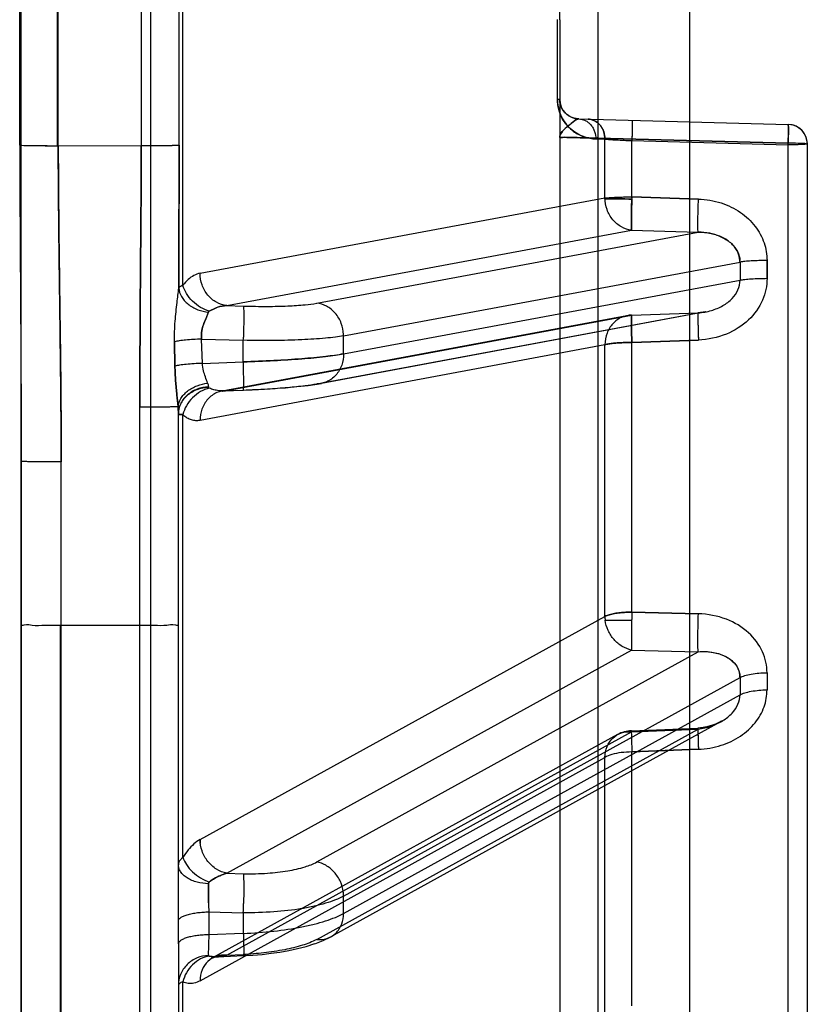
# Model space of a CAD drawing. Header units: millimetres. Extents: x 178516 to 426772, y -178579 to -115871.
# Tile 131 of 256: x 315904 to 315924, y -132259 to -132234. Entities that reach past the tile are written whole.
import ezdxf

# ---------------------------------------------------------------- set-up
doc = ezdxf.new("R2010")
doc.units = ezdxf.units.MM
doc.header["$MEASUREMENT"] = 0
doc.layers.get('0').update_dxf_attribs({"color": 252, "lineweight": 5})
doc.layers.add('AHU03-3-68634OBJ', color=7, linetype='Continuous')
doc.layers.add('EC-MTR_250-0_7OBJ', color=7, linetype='Continuous')
doc.layers.add('IS_centrale', color=7, linetype='Continuous', lineweight=13)

# ---------------------------------------------------------------- blocks, each defined once
blk = doc.blocks.new('VVS030s_FLX1_250_0.38kW_2.00x2v2_t')
at = {"layer": 'AHU03-3-68634OBJ', "color": 7, "linetype": 'Continuous'}
blk.add_line((225.973, 888.894), (225.973, 620.894), dxfattribs=at)
at = {"layer": 'EC-MTR_250-0_7OBJ', "color": 7, "linetype": 'Continuous'}
for p, q in [((222.673, 822.028), (222.673, 695.508)), ((222.956, 810.758), (222.956, 763.738)), ((221.973, 777.407), (221.973, 810.226)), ((206.46, 809.364), (206.46, 757.026)), ((205.973, 808.864), (205.973, 757.047)), ((212.273, 753.882), (212.273, 806.217)), ((208.973, 704.044), (208.973, 805.744)), ((225.973, 765.124), (225.973, 804.884)), ((211.3, 707.453), (211.3, 802.336)), ((224.956, 801.766), (224.956, 769.295)), ((224.973, 801.766), (224.973, 769.295)), ((221.858, 788.99), (221.858, 778.371)), ((211.124, 779.173), (211.124, 772.658)), ((210.437, 778.985), (210.437, 772.52)), ((221.424, 778.345), (211.124, 772.658)), ((220.744, 777.693), (210.444, 772.009)), ((210.802, 772.078), (221.103, 777.762)), ((220.983, 777.733), (220.316, 777.705)), ((220.744, 777.693), (220.323, 777.675)), ((221.022, 777.737), (220.983, 777.733)), ((221.104, 777.762), (221.093, 777.757)), ((208.185, 771.758), (218.094, 777.223)), ((218.453, 777.292), (208.751, 771.941)), ((218.292, 777.32), (218.093, 777.223)), ((218.292, 777.319), (218.093, 777.223)), ((218.502, 777.401), (218.292, 777.319)), ((220.323, 777.138), (221.201, 777.175)), ((221.201, 776.592), (221.201, 777.175)), ((221.973, 777.407), (221.973, 776.824)), ((220.323, 776.612), (220.323, 777.138)), ((221.973, 776.824), (221.973, 763.891)), ((217.773, 776.631), (207.686, 771.068)), ((217.773, 776.631), (217.773, 776.189)), ((221.201, 776.592), (220.323, 776.612)), ((217.773, 776.189), (207.686, 770.626)), ((220.744, 775.609), (210.444, 769.926)), ((220.744, 775.609), (220.323, 775.619)), ((218.453, 775.32), (208.751, 769.969)), ((221.858, 775.206), (221.858, 763.933)), ((221.424, 774.75), (211.124, 769.069)), ((208.744, 772.453), (210.437, 772.52)), ((210.437, 772.52), (208.744, 772.453)), ((210.444, 772.009), (208.751, 771.941)), ((210.448, 771.979), (208.755, 771.911)), ((210.444, 769.926), (208.751, 769.969)), ((211.117, 769.165), (210.443, 769.165)), ((224.956, 769.295), (222.956, 769.295)), ((224.956, 769.295), (224.956, 765.138)), ((210.437, 768.959), (208.744, 769.002)), ((208.744, 769.002), (210.437, 768.959)), ((210.437, 768.959), (210.437, 762.097)), ((211.124, 769.069), (211.124, 762.153)), ((221.424, 764.075), (211.124, 762.153)), ((208.563, 761.319), (218.334, 763.139)), ((218.453, 763.15), (208.751, 761.343)), ((220.744, 763.324), (210.444, 761.405)), ((210.562, 761.416), (220.863, 763.335)), ((218.499, 763.166), (218.333, 763.139)), ((220.815, 763.329), (220.321, 763.311)), ((220.744, 763.324), (220.323, 763.308)), ((220.827, 763.33), (220.814, 763.329)), ((222.062, 762.699), (222.073, 762.079)), ((222.073, 762.079), (222.062, 762.699)), ((217.773, 762.389), (207.686, 760.511)), ((217.773, 762.389), (217.773, 761.93)), ((221.363, 762.629), (220.323, 762.59)), ((220.323, 762.59), (220.323, 762.043)), ((221.363, 762.629), (221.385, 762.01)), ((217.773, 761.93), (207.686, 760.051)), ((210.437, 762.097), (208.744, 762.035)), ((208.744, 762.035), (210.437, 762.097)), ((221.385, 762.01), (220.323, 762.043)), ((210.444, 761.405), (208.751, 761.343)), ((210.445, 761.403), (208.752, 761.34)), ((208.554, 761.317), (208.621, 761.328)), ((208.687, 761.336), (208.752, 761.34)), ((220.744, 761.157), (210.444, 759.238)), ((220.744, 761.157), (220.323, 761.17)), ((218.453, 761.099), (208.751, 759.292)), ((221.858, 760.641), (221.858, 749.148)), ((206.999, 760.465), (206.999, 760.012)), ((207.686, 760.051), (207.686, 760.511)), ((221.424, 760.336), (211.124, 758.42)), ((210.444, 759.238), (208.751, 759.292)), ((208.744, 758.446), (210.437, 758.393)), ((210.437, 758.393), (208.744, 758.446)), ((210.437, 758.393), (210.437, 756.961)), ((211.124, 758.42), (211.124, 756.922)), ((210.437, 756.961), (206.46, 757.066)), ((211.3, 756.901), (206.46, 757.026)), ((206.46, 757.026), (211.3, 756.901)), ((211.357, 756.916), (211.124, 756.922)), ((221.954, 757.072), (221.954, 752.717)), ((225.031, 757.089), (222.918, 757.088)), ((222.918, 752.701), (222.918, 757.088)), ((225.031, 757.089), (225.031, 752.7)), ((225.049, 757.089), (225.049, 752.7)), ((226.011, 757.075), (226.011, 752.714)), ((211.787, 756.407), (206.46, 756.547)), ((211.827, 756.405), (211.847, 756.402)), ((211.847, 756.402), (211.866, 756.399)), ((211.865, 756.399), (211.884, 756.396)), ((211.883, 756.396), (211.901, 756.391)), ((211.979, 756.363), (212.041, 756.33)), ((211.995, 756.356), (212.01, 756.348)), ((212.01, 756.348), (212.025, 756.34)), ((212.025, 756.34), (212.039, 756.331)), ((212.039, 756.331), (212.053, 756.322)), ((212.041, 756.33), (212.098, 756.287)), ((212.053, 756.322), (212.067, 756.312)), ((212.067, 756.312), (212.081, 756.302)), ((212.081, 756.302), (212.094, 756.291)), ((212.098, 756.288), (212.15, 756.237)), ((212.331, 755.912), (212.331, 753.877)), ((212.273, 753.882), (212.273, 752.908))]:
    blk.add_line(p, q, dxfattribs=at)
for points in [[(220.316, 777.705), (220.08, 777.691), (219.847, 777.672), (219.618, 777.646), (219.392, 777.613), (219.167, 777.574), (218.944, 777.527), (218.72, 777.469), (218.501, 777.4)], [(220.08, 777.691), (219.847, 777.672), (219.619, 777.646), (219.392, 777.613), (219.167, 777.574), (218.944, 777.527), (218.72, 777.469)], [(221.077, 777.75), (221.054, 777.743), (221.022, 777.737), (220.983, 777.733)], [(221.104, 777.762), (221.093, 777.757), (221.077, 777.75)], [(208.155, 771.737), (208.226, 771.776), (208.303, 771.811), (208.385, 771.841), (208.472, 771.868), (208.562, 771.888), (208.657, 771.903), (208.755, 771.911)], [(208.155, 771.737), (208.257, 771.79), (208.369, 771.836), (208.49, 771.872), (208.62, 771.898), (208.755, 771.911)], [(220.321, 763.311), (220.097, 763.301), (219.877, 763.29), (219.664, 763.278), (219.455, 763.264), (219.252, 763.249), (219.053, 763.231), (218.861, 763.212), (218.676, 763.191), (218.499, 763.166), (218.333, 763.139)], [(219.252, 763.249), (219.054, 763.231), (218.861, 763.212), (218.677, 763.191)], [(220.863, 763.335), (220.851, 763.333), (220.839, 763.331), (220.827, 763.33)], [(208.621, 761.328), (208.687, 761.336), (208.752, 761.34)], [(205.973, 757.047), (205.978, 756.977), (205.993, 756.908), (206.017, 756.842), (206.05, 756.781), (206.091, 756.724), (206.14, 756.674), (206.196, 756.631), (206.257, 756.596), (206.321, 756.57), (206.39, 756.554), (206.46, 756.547)], [(211.787, 756.407), (211.808, 756.406), (211.828, 756.405)], [(211.787, 756.407), (211.851, 756.401), (211.915, 756.387), (211.979, 756.363)], [(211.901, 756.392), (211.918, 756.387), (211.934, 756.382)], [(211.934, 756.382), (211.95, 756.376), (211.965, 756.37), (211.981, 756.363), (211.996, 756.356)], [(212.094, 756.291), (212.107, 756.28), (212.119, 756.269), (212.131, 756.257), (212.143, 756.245)], [(212.119, 756.269), (212.131, 756.257), (212.143, 756.245), (212.154, 756.232), (212.165, 756.218), (212.176, 756.204), (212.187, 756.189), (212.197, 756.173), (212.208, 756.156), (212.217, 756.137)], [(212.15, 756.237), (212.193, 756.179), (212.228, 756.115), (212.254, 756.047), (212.269, 755.977), (212.273, 755.907)], [(212.208, 756.155), (212.218, 756.137), (212.227, 756.118), (212.236, 756.098)], [(212.236, 756.098), (212.244, 756.076), (212.252, 756.053), (212.259, 756.028), (212.265, 756), (212.27, 755.97), (212.273, 755.939), (212.273, 755.907)]]:
    blk.add_lwpolyline(points, dxfattribs=at)
for centre, radius, start, end in [((238.308, 775.973), 17.997, 177.9661, 178.7053), ((237.924, 775.984), 17.613, 177.9581, 178.7134), ((203.278, 775.957), 17.934, 1.285, 2.0278), ((203.769, 775.971), 17.444, 1.2746, 2.0382), ((218.628, 776.19), 0.856, 180.0518, 187.3135), ((218.621, 776.189), 0.848, 180.019, 187.3462), ((220.574, 774.74), 0.85, 0.6356, 7.3379), ((210.416, 772.778), 0.8, 272.3008, 298.8883), ((114.789, 770.723), 92.21, 359.86466, 0.13534), ((112.751, 770.847), 94.935, 359.86662, 0.13338), ((208.21, 770.623), 0.524, 179.7184, 191.4115), ((187.517, 769.753), 22.934, 358.0169, 358.5317), ((210.266, 769.056), 0.858, 0.8789, 7.3087), ((210.273, 769.056), 0.851, 0.8534, 7.3344), ((220.85, 762.364), 0.966, 92.0756, 96.2607), ((218.671, 761.93), 0.898, 180.0012, 182.3318), ((241.267, 761.322), 20.957, 178.03, 178.2444), ((241.218, 761.324), 20.908, 178.0297, 178.2446), ((210.416, 762.202), 0.8, 272.0942, 280.5531), ((107.271, 760.239), 99.728, 359.86986, 0.13014), ((105.012, 760.281), 102.674, 359.87174, 0.12826), ((208.286, 760.048), 0.6, 179.7362, 183.2198), ((226.739, 764.418), 17.373, 200.1445, 200.3108), ((226.718, 764.408), 17.349, 200.1371, 200.3181), ((206.473, 757.047), 0.5, 180, 268.5), ((211.773, 755.907), 0.5, 0, 88.5)]:
    blk.add_arc(centre, radius, start, end, dxfattribs=at)
for points, knots in [([(221.212, 777.699), (221.309, 777.704), (221.458, 777.737), (221.635, 777.831), (221.756, 777.929), (221.854, 778.048), (221.945, 778.219), (221.973, 778.363), (221.973, 778.455)], [0, 0, 0, 0, 0.246365, 0.377095, 0.508947, 0.639318, 0.766005, 1, 1, 1, 1]), ([(221.424, 778.345), (221.473, 778.372), (221.571, 778.412), (221.725, 778.422), (221.817, 778.392), (221.858, 778.371)], [0, 0, 0, 0, 0.37139, 0.692251, 1, 1, 1, 1]), ([(221.858, 778.371), (221.876, 778.377), (221.906, 778.39), (221.948, 778.413), (221.973, 778.438), (221.973, 778.455)], [0, 0, 0, 0, 0.379742, 0.66462, 1, 1, 1, 1]), ([(220.744, 777.693), (220.831, 777.683), (221.009, 777.699), (221.24, 777.838), (221.39, 778.068), (221.423, 778.251), (221.424, 778.345)], [0, 0, 0, 0, 0.246471, 0.487526, 0.736029, 1, 1, 1, 1]), ([(221.188, 777.715), (221.265, 777.727), (221.421, 777.78), (221.624, 777.928), (221.778, 778.132), (221.84, 778.291), (221.858, 778.371)], [0, 0, 0, 0, 0.234404, 0.490006, 0.751361, 1, 1, 1, 1]), ([(218.453, 777.292), (218.57, 777.353), (218.837, 777.459), (219.293, 777.566), (219.796, 777.64), (220.149, 777.668), (220.323, 777.675)], [0, 0, 0, 0, 0.20608, 0.446798, 0.729074, 1, 1, 1, 1]), ([(220.323, 777.138), (220.321, 777.174), (220.319, 777.246), (220.316, 777.351), (220.314, 777.448), (220.312, 777.523), (220.312, 777.576), (220.312, 777.61), (220.312, 777.638), (220.312, 777.662), (220.313, 777.68), (220.314, 777.693), (220.315, 777.7), (220.315, 777.704), (220.316, 777.705), (220.316, 777.705)], [0, 0, 0, 0, 0.191983, 0.379502, 0.554607, 0.708899, 0.775665, 0.834543, 0.884977, 0.926413, 0.958427, 0.981117, 0.994744, 0.998304, 1, 1, 1, 1]), ([(220.316, 777.705), (220.317, 777.705), (220.318, 777.701), (220.32, 777.696), (220.321, 777.686), (220.322, 777.679), (220.323, 777.675)], [0, 0, 0, 0, 0.078887, 0.275039, 0.585013, 1, 1, 1, 1]), ([(220.744, 777.693), (220.764, 777.698), (220.842, 777.719), (220.923, 777.731), (220.983, 777.733)], [0, 0, 0, 0, 0.25574, 1, 1, 1, 1]), ([(220.983, 777.733), (220.963, 777.732), (220.883, 777.726), (220.803, 777.71), (220.744, 777.693)], [0, 0, 0, 0, 0.24413, 1, 1, 1, 1]), ([(221.189, 777.715), (221.172, 777.719), (221.105, 777.732), (221.035, 777.735), (220.983, 777.733)], [0, 0, 0, 0, 0.242696, 1, 1, 1, 1]), ([(220.983, 777.733), (221.001, 777.734), (221.07, 777.735), (221.139, 777.727), (221.189, 777.715)], [0, 0, 0, 0, 0.257914, 1, 1, 1, 1]), ([(221.188, 777.715), (221.193, 777.714), (221.2, 777.712), (221.209, 777.707), (221.212, 777.702), (221.212, 777.699)], [0, 0, 0, 0, 0.461958, 0.776247, 1, 1, 1, 1]), ([(221.201, 777.175), (221.205, 777.283), (221.21, 777.43), (221.213, 777.605), (221.213, 777.672), (221.212, 777.699)], [0, 0, 0, 0, 0.615147, 0.842499, 1, 1, 1, 1]), ([(218.453, 777.292), (218.369, 777.301), (218.189, 777.287), (217.953, 777.145), (217.803, 776.907), (217.773, 776.722), (217.773, 776.631)], [0, 0, 0, 0, 0.237228, 0.487166, 0.745361, 1, 1, 1, 1]), ([(221.201, 777.175), (221.249, 777.176), (221.345, 777.179), (221.487, 777.192), (221.622, 777.213), (221.743, 777.242), (221.842, 777.277), (221.907, 777.312), (221.943, 777.343), (221.965, 777.369), (221.973, 777.393), (221.973, 777.407)], [0, 0, 0, 0, 0.168786, 0.340411, 0.506001, 0.655749, 0.781104, 0.878429, 0.916498, 0.948524, 1, 1, 1, 1]), ([(220.323, 777.138), (220.063, 777.129), (219.564, 777.093), (218.962, 777.004), (218.525, 776.907), (218.24, 776.827), (217.991, 776.738), (217.84, 776.668), (217.773, 776.631)], [0, 0, 0, 0, 0.298011, 0.572467, 0.696794, 0.810404, 0.911869, 1, 1, 1, 1]), ([(221.973, 776.824), (221.973, 776.809), (221.965, 776.786), (221.943, 776.759), (221.907, 776.729), (221.842, 776.694), (221.743, 776.659), (221.622, 776.63), (221.487, 776.609), (221.345, 776.596), (221.249, 776.592), (221.201, 776.592)], [0, 0, 0, 0, 0.051476, 0.083502, 0.121571, 0.218896, 0.344251, 0.493999, 0.659589, 0.831214, 1, 1, 1, 1]), ([(217.773, 776.189), (217.84, 776.226), (217.99, 776.294), (218.24, 776.379), (218.525, 776.452), (218.962, 776.536), (219.565, 776.602), (220.063, 776.615), (220.323, 776.612)], [0, 0, 0, 0, 0.088264, 0.189603, 0.302984, 0.427085, 0.701373, 1, 1, 1, 1]), ([(220.323, 775.619), (220.321, 775.633), (220.319, 775.668), (220.314, 775.762), (220.311, 775.918), (220.312, 776.136), (220.314, 776.296), (220.316, 776.38)], [0, 0, 0, 0, 0.057163, 0.137871, 0.368972, 0.671571, 1, 1, 1, 1]), ([(221.208, 776.359), (221.209, 776.317), (221.212, 776.155), (221.213, 775.994), (221.212, 775.876)], [0, 0, 0, 0, 0.266488, 1, 1, 1, 1]), ([(221.212, 775.876), (221.212, 775.913), (221.213, 776.074), (221.211, 776.235), (221.208, 776.359)], [0, 0, 0, 0, 0.227582, 1, 1, 1, 1]), ([(217.78, 776.081), (217.791, 775.991), (217.83, 775.856), (217.92, 775.692), (218.007, 775.578), (218.11, 775.481), (218.252, 775.382), (218.373, 775.336), (218.453, 775.32)], [0, 0, 0, 0, 0.251097, 0.384183, 0.517859, 0.64879, 0.774252, 1, 1, 1, 1]), ([(221.189, 775.833), (221.155, 775.806), (221.02, 775.709), (220.864, 775.64), (220.744, 775.609)], [0, 0, 0, 0, 0.255189, 1, 1, 1, 1]), ([(220.744, 775.609), (220.784, 775.62), (220.943, 775.67), (221.091, 775.754), (221.189, 775.833)], [0, 0, 0, 0, 0.244698, 1, 1, 1, 1]), ([(221.188, 775.833), (221.193, 775.837), (221.202, 775.845), (221.21, 775.86), (221.212, 775.871), (221.212, 775.876)], [0, 0, 0, 0, 0.366206, 0.688947, 1, 1, 1, 1]), ([(221.858, 775.206), (221.839, 775.27), (221.77, 775.404), (221.616, 775.581), (221.416, 775.731), (221.265, 775.805), (221.188, 775.833)], [0, 0, 0, 0, 0.214197, 0.468942, 0.741065, 1, 1, 1, 1]), ([(221.212, 775.876), (221.308, 775.873), (221.451, 775.854), (221.631, 775.793), (221.751, 775.732), (221.85, 775.657), (221.922, 775.573), (221.964, 775.483), (221.973, 775.422), (221.973, 775.393)], [0, 0, 0, 0, 0.291499, 0.437761, 0.576237, 0.702112, 0.813758, 0.911763, 1, 1, 1, 1]), ([(220.323, 775.619), (220.118, 775.622), (219.739, 775.617), (219.212, 775.559), (218.791, 775.464), (218.546, 775.375), (218.453, 775.32)], [0, 0, 0, 0, 0.322444, 0.593901, 0.830959, 1, 1, 1, 1]), ([(220.744, 775.609), (220.836, 775.592), (221.019, 775.515), (221.238, 775.313), (221.385, 775.049), (221.423, 774.848), (221.424, 774.75)], [0, 0, 0, 0, 0.239004, 0.490881, 0.747911, 1, 1, 1, 1]), ([(221.424, 774.75), (221.48, 774.781), (221.59, 774.861), (221.734, 775.018), (221.818, 775.14), (221.858, 775.206)], [0, 0, 0, 0, 0.302564, 0.635401, 1, 1, 1, 1]), ([(221.858, 775.206), (221.882, 775.223), (221.922, 775.259), (221.964, 775.324), (221.973, 775.371), (221.973, 775.393)], [0, 0, 0, 0, 0.382784, 0.706599, 1, 1, 1, 1]), ([(210.437, 772.52), (210.528, 772.521), (210.701, 772.532), (210.932, 772.575), (211.07, 772.625), (211.124, 772.658)], [0, 0, 0, 0, 0.387491, 0.731761, 1, 1, 1, 1]), ([(211.124, 772.658), (211.122, 772.565), (211.088, 772.383), (210.938, 772.154), (210.708, 772.015), (210.53, 772), (210.444, 772.009)], [0, 0, 0, 0, 0.263868, 0.51234, 0.753451, 1, 1, 1, 1]), ([(208.744, 772.453), (208.548, 772.442), (208.17, 772.382), (207.67, 772.145), (207.288, 771.804), (207.052, 771.389), (206.998, 771.086), (206.999, 770.94)], [0, 0, 0, 0, 0.232077, 0.446214, 0.644999, 0.827883, 1, 1, 1, 1]), ([(208.755, 771.911), (208.756, 771.911), (208.756, 771.912), (208.756, 771.914), (208.756, 771.917), (208.757, 771.923), (208.757, 771.935), (208.757, 771.952), (208.757, 771.974), (208.757, 772.001), (208.756, 772.033), (208.755, 772.083), (208.754, 772.155), (208.751, 772.248), (208.748, 772.349), (208.745, 772.418), (208.744, 772.453)], [0, 0, 0, 0, 0.001349, 0.004745, 0.010335, 0.018163, 0.040651, 0.072421, 0.113551, 0.163635, 0.222144, 0.288553, 0.442305, 0.617436, 0.805914, 1, 1, 1, 1]), ([(208.751, 771.941), (208.751, 771.936), (208.753, 771.926), (208.753, 771.919), (208.755, 771.909), (208.756, 771.915), (208.756, 771.919), (208.757, 771.929), (208.757, 771.946), (208.757, 771.972), (208.757, 772.005), (208.756, 772.045), (208.755, 772.092), (208.754, 772.144), (208.752, 772.201), (208.75, 772.261), (208.748, 772.345), (208.746, 772.41), (208.744, 772.453)], [0, 0, 0, 0, 0.028124, 0.046193, 0.053202, 0.059062, 0.066847, 0.07796, 0.110111, 0.155379, 0.213609, 0.284399, 0.366366, 0.457879, 0.55731, 0.663003, 0.773203, 1, 1, 1, 1]), ([(210.444, 772.009), (210.444, 772.001), (210.456, 771.949), (210.444, 772.151), (210.447, 772.259), (210.44, 772.433), (210.437, 772.52)], [0, 0, 0, 0, 0.046578, 0.20183, 0.534883, 1, 1, 1, 1]), ([(210.444, 772.009), (210.444, 772), (210.455, 771.95), (210.445, 772.146), (210.447, 772.254), (210.44, 772.431), (210.437, 772.52)], [0, 0, 0, 0, 0.047357, 0.193646, 0.524313, 1, 1, 1, 1]), ([(208.751, 771.941), (208.637, 771.925), (208.418, 771.874), (208.122, 771.735), (207.885, 771.548), (207.726, 771.321), (207.686, 771.149), (207.686, 771.068)], [0, 0, 0, 0, 0.232423, 0.451177, 0.65462, 0.835826, 1, 1, 1, 1]), ([(208.751, 771.941), (208.751, 771.937), (208.752, 771.929), (208.753, 771.921), (208.754, 771.916), (208.754, 771.913), (208.755, 771.912), (208.755, 771.911), (208.755, 771.911)], [0, 0, 0, 0, 0.419407, 0.731548, 0.844454, 0.927099, 0.978634, 1, 1, 1, 1]), ([(207.686, 771.068), (207.648, 771.046), (207.554, 771.01), (207.392, 770.972), (207.202, 770.947), (207.067, 770.941), (206.999, 770.94)], [0, 0, 0, 0, 0.184421, 0.426912, 0.7083, 1, 1, 1, 1]), ([(206.999, 770.505), (206.998, 770.323), (207.085, 769.937), (207.457, 769.444), (208.038, 769.094), (208.503, 769.013), (208.744, 769.002)], [0, 0, 0, 0, 0.215801, 0.452156, 0.713584, 1, 1, 1, 1]), ([(207.686, 770.626), (207.648, 770.605), (207.554, 770.57), (207.392, 770.534), (207.202, 770.511), (207.067, 770.505), (206.999, 770.505)], [0, 0, 0, 0, 0.183767, 0.426134, 0.707795, 1, 1, 1, 1]), ([(207.696, 770.519), (207.694, 770.531), (207.69, 770.554), (207.686, 770.59), (207.686, 770.614), (207.686, 770.626)], [0, 0, 0, 0, 0.32846, 0.661449, 1, 1, 1, 1]), ([(208.751, 769.969), (208.636, 769.959), (208.399, 769.966), (208.066, 770.06), (207.805, 770.251), (207.712, 770.433), (207.696, 770.519)], [0, 0, 0, 0, 0.268501, 0.546232, 0.79647, 1, 1, 1, 1]), ([(208.751, 769.969), (208.624, 769.958), (208.384, 769.967), (208.059, 770.068), (207.807, 770.249), (207.716, 770.429), (207.696, 770.519)], [0, 0, 0, 0, 0.295744, 0.553471, 0.783476, 1, 1, 1, 1]), ([(208.751, 769.969), (208.752, 769.951), (208.755, 769.904), (208.758, 769.778), (208.757, 769.571), (208.753, 769.294), (208.747, 769.098), (208.744, 769.002)], [0, 0, 0, 0, 0.057673, 0.143176, 0.391601, 0.700471, 1, 1, 1, 1]), ([(210.443, 769.165), (210.443, 769.172), (210.443, 769.188), (210.444, 769.215), (210.445, 769.246), (210.445, 769.278), (210.446, 769.309), (210.447, 769.339), (210.447, 769.368), (210.448, 769.399), (210.448, 769.432), (210.449, 769.469), (210.449, 769.508), (210.449, 769.55), (210.45, 769.595), (210.45, 769.642), (210.45, 769.691), (210.449, 769.741), (210.449, 769.791), (210.448, 769.839), (210.446, 769.884), (210.445, 769.913), (210.444, 769.926)], [0, 0, 0, 0, 0.027564, 0.064178, 0.106662, 0.149904, 0.190384, 0.228192, 0.265881, 0.305864, 0.349967, 0.398185, 0.450098, 0.505529, 0.56428, 0.626104, 0.690467, 0.75653, 0.822985, 0.88785, 0.948243, 1, 1, 1, 1]), ([(210.444, 769.926), (210.528, 769.909), (210.695, 769.843), (210.902, 769.668), (211.053, 769.435), (211.105, 769.256), (211.117, 769.165)], [0, 0, 0, 0, 0.238316, 0.488819, 0.745517, 1, 1, 1, 1]), ([(210.437, 768.959), (210.437, 768.977), (210.438, 769.014), (210.442, 769.067), (210.439, 769.118), (210.441, 769.15), (210.443, 769.165)], [0, 0, 0, 0, 0.265566, 0.536863, 0.777919, 1, 1, 1, 1]), ([(222.956, 769.295), (222.832, 769.295), (222.611, 769.288), (222.283, 769.308), (222.133, 769.258), (221.973, 769.307), (221.973, 769.281)], [0, 0, 0, 0, 0.379224, 0.697387, 0.919602, 1, 1, 1, 1]), ([(225.973, 769.281), (225.973, 769.306), (225.822, 769.26), (225.672, 769.309), (225.33, 769.288), (225.093, 769.295), (224.956, 769.295)], [0, 0, 0, 0, 0.073005, 0.277456, 0.596153, 1, 1, 1, 1]), ([(211.124, 769.069), (211.087, 769.051), (211.006, 769.023), (210.876, 768.994), (210.735, 768.975), (210.587, 768.963), (210.487, 768.96), (210.437, 768.959)], [0, 0, 0, 0, 0.172558, 0.366761, 0.571225, 0.782414, 1, 1, 1, 1]), ([(210.437, 768.959), (210.487, 768.96), (210.587, 768.963), (210.735, 768.975), (210.876, 768.994), (211.006, 769.023), (211.088, 769.051), (211.124, 769.069)], [0, 0, 0, 0, 0.217203, 0.428564, 0.633482, 0.827797, 1, 1, 1, 1]), ([(225.031, 757.089), (225.03, 757.304), (225.027, 757.819), (225.02, 758.724), (225.01, 759.708), (224.999, 760.557), (224.99, 761.285), (224.98, 761.984), (224.97, 762.783), (224.962, 763.574), (224.957, 764.358), (224.956, 764.879), (224.956, 765.138)], [0, 0, 0, 0, 0.0803, 0.191972, 0.33706, 0.447034, 0.50843, 0.608521, 0.707649, 0.805939, 0.903388, 1, 1, 1, 1]), ([(224.956, 765.138), (224.956, 764.596), (224.962, 763.42), (224.983, 761.812), (225.005, 760.131), (225.022, 758.624), (225.03, 757.548), (225.031, 757.089)], [0, 0, 0, 0, 0.202132, 0.438268, 0.599084, 0.828915, 1, 1, 1, 1]), ([(224.956, 765.138), (225.017, 765.138), (225.142, 765.138), (225.327, 765.137), (225.479, 765.136), (225.594, 765.135), (225.672, 765.134), (225.742, 765.133), (225.804, 765.132), (225.856, 765.131), (225.898, 765.129), (225.927, 765.128), (225.946, 765.127), (225.956, 765.127), (225.963, 765.126), (225.969, 765.125), (225.972, 765.125), (225.973, 765.124), (225.973, 765.124)], [0, 0, 0, 0, 0.180875, 0.366274, 0.545383, 0.628708, 0.705733, 0.775014, 0.83577, 0.887387, 0.929251, 0.96095, 0.973099, 0.98288, 0.990371, 0.99565, 0.998805, 1, 1, 1, 1]), ([(226.011, 757.075), (226.01, 757.748), (225.998, 760.431), (225.973, 763.114), (225.973, 765.124)], [0, 0, 0, 0, 0.250956, 1, 1, 1, 1]), ([(220.744, 763.324), (220.83, 763.323), (220.964, 763.351), (221.12, 763.441), (221.229, 763.537), (221.315, 763.657), (221.398, 763.834), (221.423, 763.98), (221.424, 764.075)], [0, 0, 0, 0, 0.228364, 0.352242, 0.480847, 0.612648, 0.745227, 1, 1, 1, 1]), ([(221.188, 763.261), (221.265, 763.279), (221.421, 763.342), (221.622, 763.497), (221.777, 763.699), (221.84, 763.856), (221.858, 763.933)], [0, 0, 0, 0, 0.238733, 0.498561, 0.759209, 1, 1, 1, 1]), ([(221.973, 763.925), (221.973, 763.841), (221.945, 763.708), (221.853, 763.552), (221.755, 763.444), (221.634, 763.355), (221.456, 763.268), (221.308, 763.239), (221.212, 763.235)], [0, 0, 0, 0, 0.224006, 0.347455, 0.476684, 0.60977, 0.743752, 1, 1, 1, 1]), ([(221.212, 763.229), (221.309, 763.233), (221.456, 763.262), (221.634, 763.347), (221.755, 763.435), (221.853, 763.543), (221.944, 763.697), (221.973, 763.829), (221.973, 763.912)], [0, 0, 0, 0, 0.257238, 0.39155, 0.524765, 0.653884, 0.777009, 1, 1, 1, 1]), ([(221.858, 763.933), (221.827, 763.963), (221.761, 764.014), (221.651, 764.065), (221.537, 764.087), (221.461, 764.082), (221.424, 764.075)], [0, 0, 0, 0, 0.273887, 0.525028, 0.763636, 1, 1, 1, 1]), ([(221.858, 763.933), (221.88, 763.933), (221.914, 763.931), (221.953, 763.932), (221.969, 763.927), (221.973, 763.925)], [0, 0, 0, 0, 0.552161, 0.884028, 1, 1, 1, 1]), ([(221.973, 763.925), (221.973, 763.926), (221.971, 763.927), (221.966, 763.928), (221.957, 763.93), (221.938, 763.931), (221.905, 763.932), (221.876, 763.933), (221.858, 763.933)], [0, 0, 0, 0, 0.020663, 0.066885, 0.142576, 0.249052, 0.557935, 1, 1, 1, 1]), ([(221.973, 763.912), (221.973, 763.893), (221.974, 763.853), (221.978, 763.791), (221.981, 763.748), (221.983, 763.725)], [0, 0, 0, 0, 0.306164, 0.6395, 1, 1, 1, 1]), ([(221.983, 763.725), (221.982, 763.742), (221.977, 763.804), (221.973, 763.867), (221.973, 763.912)], [0, 0, 0, 0, 0.273392, 1, 1, 1, 1]), ([(221.983, 763.725), (221.974, 763.654), (221.933, 763.545), (221.838, 763.42), (221.741, 763.331), (221.626, 763.255), (221.457, 763.178), (221.32, 763.146), (221.23, 763.136)], [0, 0, 0, 0, 0.209252, 0.329404, 0.45841, 0.593931, 0.73222, 1, 1, 1, 1]), ([(222.956, 763.738), (222.847, 763.738), (222.683, 763.737), (222.47, 763.736), (222.324, 763.734), (222.199, 763.732), (222.1, 763.73), (222.031, 763.728), (221.996, 763.726), (221.983, 763.725)], [0, 0, 0, 0, 0.337433, 0.503575, 0.656392, 0.787225, 0.89013, 0.960956, 1, 1, 1, 1]), ([(221.983, 763.725), (221.991, 763.628), (222.014, 763.413), (222.047, 763.072), (222.06, 762.827), (222.062, 762.699)], [0, 0, 0, 0, 0.284616, 0.628433, 1, 1, 1, 1]), ([(222.062, 762.699), (222.06, 762.826), (222.047, 763.072), (222.014, 763.413), (221.991, 763.629), (221.983, 763.725)], [0, 0, 0, 0, 0.368591, 0.717442, 1, 1, 1, 1]), ([(217.773, 762.389), (217.773, 762.485), (217.796, 762.633), (217.879, 762.812), (217.965, 762.933), (218.074, 763.031), (218.232, 763.123), (218.367, 763.15), (218.453, 763.15)], [0, 0, 0, 0, 0.254691, 0.38739, 0.519327, 0.648026, 0.77192, 1, 1, 1, 1]), ([(220.323, 763.308), (220.117, 763.3), (219.74, 763.282), (219.216, 763.245), (218.798, 763.202), (218.551, 763.169), (218.453, 763.15)], [0, 0, 0, 0, 0.328254, 0.603239, 0.839289, 1, 1, 1, 1]), ([(220.321, 763.311), (220.32, 763.311), (220.319, 763.31), (220.318, 763.305), (220.316, 763.296), (220.315, 763.28), (220.314, 763.257), (220.313, 763.227), (220.312, 763.19), (220.312, 763.147), (220.312, 763.079), (220.313, 762.981), (220.315, 762.856), (220.318, 762.724), (220.321, 762.634), (220.323, 762.59)], [0, 0, 0, 0, 0.001818, 0.005318, 0.018567, 0.040809, 0.072566, 0.114138, 0.165128, 0.224959, 0.293054, 0.450656, 0.628009, 0.814372, 1, 1, 1, 1]), ([(220.321, 763.311), (220.321, 763.311), (220.322, 763.31), (220.322, 763.309), (220.323, 763.308)], [0, 0, 0, 0, 0.159022, 1, 1, 1, 1]), ([(220.815, 763.329), (220.859, 763.331), (220.945, 763.328), (221.072, 763.305), (221.151, 763.278), (221.188, 763.261)], [0, 0, 0, 0, 0.347207, 0.675469, 1, 1, 1, 1]), ([(221.211, 763.237), (221.212, 763.24), (221.209, 763.246), (221.201, 763.255), (221.193, 763.259), (221.188, 763.261)], [0, 0, 0, 0, 0.230924, 0.569777, 1, 1, 1, 1]), ([(221.211, 763.237), (221.211, 763.24), (221.209, 763.246), (221.201, 763.255), (221.193, 763.259), (221.188, 763.261)], [0, 0, 0, 0, 0.220591, 0.559232, 1, 1, 1, 1]), ([(221.23, 763.136), (221.226, 763.148), (221.22, 763.169), (221.213, 763.203), (221.212, 763.225), (221.211, 763.237)], [0, 0, 0, 0, 0.347427, 0.651539, 1, 1, 1, 1]), ([(221.23, 763.136), (221.251, 763.082), (221.286, 762.977), (221.343, 762.81), (221.357, 762.694), (221.363, 762.629)], [0, 0, 0, 0, 0.334615, 0.628523, 1, 1, 1, 1]), ([(221.363, 762.629), (221.436, 762.631), (221.574, 762.639), (221.768, 762.654), (221.929, 762.673), (222.023, 762.689), (222.062, 762.699)], [0, 0, 0, 0, 0.309167, 0.592434, 0.82823, 1, 1, 1, 1]), ([(221.363, 762.629), (221.434, 762.631), (221.573, 762.638), (221.768, 762.654), (221.93, 762.673), (222.024, 762.69), (222.062, 762.699)], [0, 0, 0, 0, 0.303341, 0.592432, 0.832496, 1, 1, 1, 1]), ([(217.773, 762.389), (217.923, 762.417), (218.276, 762.465), (218.868, 762.519), (219.567, 762.563), (220.064, 762.582), (220.323, 762.59)], [0, 0, 0, 0, 0.179305, 0.416881, 0.696777, 1, 1, 1, 1]), ([(220.323, 762.59), (220.063, 762.582), (219.567, 762.563), (218.869, 762.518), (218.348, 762.471), (217.994, 762.426), (217.842, 762.402), (217.773, 762.389)], [0, 0, 0, 0, 0.304231, 0.582287, 0.819159, 0.9175, 1, 1, 1, 1]), ([(210.437, 762.097), (210.472, 762.097), (210.547, 762.094), (210.662, 762.102), (210.783, 762.107), (210.904, 762.118), (211.018, 762.131), (211.091, 762.145), (211.124, 762.153)], [0, 0, 0, 0, 0.154647, 0.32342, 0.501226, 0.681167, 0.852277, 1, 1, 1, 1]), ([(211.124, 762.153), (211.091, 762.145), (211.018, 762.131), (210.904, 762.118), (210.783, 762.107), (210.662, 762.102), (210.547, 762.094), (210.472, 762.097), (210.437, 762.097)], [0, 0, 0, 0, 0.147716, 0.318838, 0.498788, 0.676596, 0.845366, 1, 1, 1, 1]), ([(210.444, 761.405), (210.532, 761.404), (210.714, 761.443), (210.939, 761.61), (211.087, 761.86), (211.122, 762.054), (211.124, 762.153)], [0, 0, 0, 0, 0.23782, 0.480764, 0.734942, 1, 1, 1, 1]), ([(206.999, 760.465), (206.998, 760.654), (207.084, 761.052), (207.454, 761.565), (208.034, 761.932), (208.502, 762.021), (208.744, 762.035)], [0, 0, 0, 0, 0.219701, 0.45785, 0.717849, 1, 1, 1, 1]), ([(208.751, 761.343), (208.751, 761.342), (208.751, 761.341), (208.753, 761.34), (208.754, 761.342), (208.755, 761.347), (208.755, 761.358), (208.756, 761.371), (208.757, 761.385), (208.757, 761.399), (208.757, 761.415), (208.757, 761.432), (208.757, 761.451), (208.757, 761.48), (208.757, 761.54), (208.755, 761.636), (208.752, 761.762), (208.749, 761.897), (208.746, 761.989), (208.744, 762.035)], [0, 0, 0, 0, 0.00306, 0.004349, 0.006272, 0.010348, 0.025736, 0.051466, 0.068411, 0.088064, 0.110368, 0.135268, 0.162704, 0.19262, 0.259658, 0.419536, 0.60414, 0.80144, 1, 1, 1, 1]), ([(208.752, 761.34), (208.753, 761.34), (208.753, 761.342), (208.754, 761.344), (208.755, 761.348), (208.755, 761.356), (208.756, 761.37), (208.757, 761.392), (208.757, 761.42), (208.757, 761.455), (208.757, 761.497), (208.756, 761.563), (208.755, 761.656), (208.752, 761.777), (208.748, 761.905), (208.745, 761.992), (208.744, 762.035)], [0, 0, 0, 0, 0.001473, 0.004798, 0.010224, 0.017838, 0.039885, 0.071405, 0.112668, 0.163291, 0.222726, 0.290422, 0.447387, 0.624713, 0.812099, 1, 1, 1, 1]), ([(210.444, 761.405), (210.448, 761.391), (210.451, 761.54), (210.449, 761.607), (210.445, 761.863), (210.439, 762.014), (210.437, 762.097)], [0, 0, 0, 0, 0.063129, 0.300473, 0.641108, 1, 1, 1, 1]), ([(210.437, 762.097), (210.439, 762.014), (210.445, 761.863), (210.449, 761.607), (210.451, 761.54), (210.448, 761.391), (210.444, 761.405)], [0, 0, 0, 0, 0.358875, 0.69946, 0.936828, 1, 1, 1, 1]), ([(217.773, 761.93), (217.842, 761.942), (217.994, 761.965), (218.348, 762.003), (218.869, 762.035), (219.567, 762.052), (220.063, 762.048), (220.323, 762.043)], [0, 0, 0, 0, 0.082535, 0.180819, 0.417516, 0.695527, 1, 1, 1, 1]), ([(217.773, 761.893), (217.777, 761.797), (217.807, 761.651), (217.892, 761.473), (217.979, 761.35), (218.085, 761.247), (218.238, 761.147), (218.368, 761.107), (218.453, 761.099)], [0, 0, 0, 0, 0.253042, 0.386508, 0.519955, 0.650202, 0.774864, 1, 1, 1, 1]), ([(220.323, 761.17), (220.322, 761.174), (220.32, 761.183), (220.317, 761.209), (220.314, 761.258), (220.312, 761.335), (220.311, 761.436), (220.312, 761.555), (220.314, 761.734), (220.317, 761.872), (220.32, 761.965)], [0, 0, 0, 0, 0.01353, 0.034405, 0.099776, 0.197955, 0.326156, 0.479478, 0.649169, 1, 1, 1, 1]), ([(221.39, 761.932), (221.387, 761.872), (221.377, 761.762), (221.327, 761.605), (221.265, 761.467), (221.228, 761.372), (221.21, 761.329)], [0, 0, 0, 0, 0.285276, 0.515953, 0.780207, 1, 1, 1, 1]), ([(221.21, 761.329), (221.228, 761.372), (221.265, 761.467), (221.327, 761.606), (221.377, 761.763), (221.387, 761.872), (221.39, 761.932)], [0, 0, 0, 0, 0.220806, 0.485567, 0.717547, 1, 1, 1, 1]), ([(221.385, 762.01), (221.456, 762.013), (221.591, 762.02), (221.78, 762.035), (221.939, 762.054), (222.033, 762.07), (222.073, 762.079)], [0, 0, 0, 0, 0.305314, 0.586459, 0.823275, 1, 1, 1, 1]), ([(221.385, 762.01), (221.386, 762.002), (221.388, 761.986), (221.39, 761.96), (221.39, 761.942), (221.39, 761.932)], [0, 0, 0, 0, 0.314506, 0.620895, 1, 1, 1, 1]), ([(221.39, 761.932), (221.39, 761.942), (221.389, 761.96), (221.388, 761.986), (221.386, 762.002), (221.385, 762.01)], [0, 0, 0, 0, 0.379413, 0.684532, 1, 1, 1, 1]), ([(222.073, 762.079), (222.077, 761.906), (222.063, 761.571), (222.013, 761.117), (221.977, 760.835), (221.966, 760.713)], [0, 0, 0, 0, 0.37988, 0.730922, 1, 1, 1, 1]), ([(208.751, 761.343), (208.638, 761.335), (208.419, 761.298), (208.122, 761.175), (207.883, 760.995), (207.724, 760.768), (207.686, 760.594), (207.686, 760.511)], [0, 0, 0, 0, 0.231188, 0.447259, 0.648531, 0.830474, 1, 1, 1, 1]), ([(208.751, 761.343), (208.751, 761.342), (208.751, 761.342), (208.752, 761.34), (208.752, 761.34)], [0, 0, 0, 0, 0.393759, 1, 1, 1, 1]), ([(220.323, 761.17), (220.118, 761.176), (219.741, 761.183), (219.216, 761.172), (218.798, 761.146), (218.551, 761.119), (218.453, 761.099)], [0, 0, 0, 0, 0.328601, 0.603505, 0.839311, 1, 1, 1, 1]), ([(221.189, 761.304), (221.122, 761.261), (220.978, 761.194), (220.823, 761.163), (220.744, 761.157)], [0, 0, 0, 0, 0.500673, 1, 1, 1, 1]), ([(220.744, 761.157), (220.822, 761.163), (220.978, 761.194), (221.122, 761.261), (221.189, 761.304)], [0, 0, 0, 0, 0.495592, 1, 1, 1, 1]), ([(220.744, 761.157), (220.835, 761.149), (221.018, 761.09), (221.24, 760.9), (221.387, 760.638), (221.423, 760.437), (221.424, 760.336)], [0, 0, 0, 0, 0.235585, 0.482323, 0.739204, 1, 1, 1, 1]), ([(221.21, 761.329), (221.209, 761.326), (221.206, 761.319), (221.198, 761.311), (221.192, 761.306), (221.188, 761.304)], [0, 0, 0, 0, 0.301005, 0.628402, 1, 1, 1, 1]), ([(221.188, 761.304), (221.265, 761.28), (221.419, 761.21), (221.619, 761.055), (221.774, 760.861), (221.839, 760.713), (221.858, 760.641)], [0, 0, 0, 0, 0.246966, 0.512288, 0.770672, 1, 1, 1, 1]), ([(221.966, 760.713), (221.959, 760.786), (221.92, 760.901), (221.826, 761.032), (221.729, 761.126), (221.612, 761.205), (221.442, 761.286), (221.303, 761.319), (221.21, 761.329)], [0, 0, 0, 0, 0.211593, 0.332398, 0.461616, 0.596905, 0.734554, 1, 1, 1, 1]), ([(221.424, 760.336), (221.479, 760.346), (221.588, 760.387), (221.735, 760.495), (221.819, 760.589), (221.858, 760.641)], [0, 0, 0, 0, 0.306639, 0.635972, 1, 1, 1, 1]), ([(221.966, 760.713), (221.957, 760.698), (221.922, 760.668), (221.883, 760.651), (221.858, 760.641)], [0, 0, 0, 0, 0.402223, 1, 1, 1, 1]), ([(221.858, 760.641), (221.875, 760.648), (221.905, 760.661), (221.942, 760.684), (221.96, 760.703), (221.966, 760.713)], [0, 0, 0, 0, 0.412549, 0.742544, 1, 1, 1, 1]), ([(221.954, 757.072), (221.955, 757.376), (221.958, 758.589), (221.963, 759.803), (221.966, 760.713)], [0, 0, 0, 0, 0.250269, 1, 1, 1, 1]), ([(221.966, 760.713), (221.965, 760.41), (221.96, 759.196), (221.956, 757.983), (221.954, 757.072)], [0, 0, 0, 0, 0.249679, 1, 1, 1, 1]), ([(207.686, 760.511), (207.646, 760.503), (207.551, 760.49), (207.39, 760.477), (207.201, 760.468), (207.067, 760.466), (206.999, 760.465)], [0, 0, 0, 0, 0.175618, 0.417086, 0.702316, 1, 1, 1, 1]), ([(208.744, 758.446), (208.548, 758.456), (208.168, 758.515), (207.667, 758.761), (207.286, 759.116), (207.051, 759.547), (206.998, 759.861), (206.999, 760.012)], [0, 0, 0, 0, 0.228073, 0.439755, 0.638582, 0.823974, 1, 1, 1, 1]), ([(206.999, 760.012), (207.067, 760.012), (207.201, 760.014), (207.39, 760.021), (207.551, 760.033), (207.646, 760.044), (207.686, 760.051)], [0, 0, 0, 0, 0.297878, 0.583217, 0.824643, 1, 1, 1, 1]), ([(208.751, 759.292), (208.641, 759.291), (208.43, 759.311), (208.138, 759.408), (207.9, 759.564), (207.737, 759.772), (207.692, 759.936), (207.687, 760.015)], [0, 0, 0, 0, 0.233791, 0.448603, 0.648624, 0.831843, 1, 1, 1, 1]), ([(207.687, 760.015), (207.695, 759.94), (207.721, 759.823), (207.83, 759.645), (207.983, 759.502), (208.21, 759.381), (208.463, 759.307), (208.653, 759.291), (208.751, 759.292)], [0, 0, 0, 0, 0.159406, 0.248775, 0.442669, 0.596636, 0.790758, 1, 1, 1, 1]), ([(208.751, 759.292), (208.752, 759.288), (208.753, 759.279), (208.755, 759.25), (208.757, 759.197), (208.757, 759.112), (208.757, 759.003), (208.755, 758.874), (208.751, 758.686), (208.747, 758.542), (208.744, 758.446)], [0, 0, 0, 0, 0.013449, 0.034642, 0.10174, 0.202818, 0.334077, 0.489431, 0.658959, 1, 1, 1, 1]), ([(210.444, 759.238), (210.449, 759.21), (210.448, 759.13), (210.451, 758.99), (210.447, 758.814), (210.446, 758.629), (210.441, 758.505), (210.438, 758.444)], [0, 0, 0, 0, 0.107116, 0.299327, 0.531459, 0.771647, 1, 1, 1, 1]), ([(210.438, 758.444), (210.439, 758.493), (210.441, 758.593), (210.451, 758.746), (210.445, 758.9), (210.452, 759.042), (210.448, 759.153), (210.448, 759.216), (210.444, 759.238)], [0, 0, 0, 0, 0.184131, 0.379407, 0.578964, 0.764648, 0.915384, 1, 1, 1, 1]), ([(210.444, 759.238), (210.534, 759.23), (210.717, 759.171), (210.938, 758.982), (211.086, 758.721), (211.122, 758.521), (211.124, 758.42)], [0, 0, 0, 0, 0.235605, 0.482325, 0.739179, 1, 1, 1, 1]), ([(211.123, 758.444), (211.076, 758.445), (210.968, 758.443), (210.797, 758.445), (210.611, 758.431), (210.487, 758.456), (210.426, 758.454)], [0, 0, 0, 0, 0.201091, 0.463802, 0.737467, 1, 1, 1, 1]), ([(210.426, 758.454), (210.511, 758.454), (210.68, 758.435), (210.912, 758.444), (211.06, 758.447), (211.123, 758.444)], [0, 0, 0, 0, 0.364191, 0.729507, 1, 1, 1, 1]), ([(211.124, 758.42), (211.099, 758.417), (211.05, 758.412), (210.978, 758.407), (210.911, 758.404), (210.838, 758.4), (210.763, 758.398), (210.689, 758.396), (210.62, 758.394), (210.556, 758.393), (210.493, 758.393), (210.455, 758.393), (210.437, 758.393)], [0, 0, 0, 0, 0.109463, 0.215572, 0.312766, 0.402336, 0.532669, 0.639997, 0.727648, 0.831444, 0.920922, 1, 1, 1, 1]), ([(205.973, 757.047), (205.994, 757.051), (206.072, 757.062), (206.235, 757.063), (206.377, 757.066), (206.46, 757.066)], [0, 0, 0, 0, 0.128894, 0.486645, 1, 1, 1, 1]), ([(205.973, 757.047), (205.973, 757.054), (206.013, 757.05), (206.052, 757.06), (206.128, 757.06), (206.209, 757.064), (206.295, 757.065), (206.379, 757.066), (206.434, 757.066), (206.46, 757.066)], [0, 0, 0, 0, 0.04517, 0.156627, 0.309282, 0.483087, 0.663281, 0.838588, 1, 1, 1, 1]), ([(205.973, 757.047), (205.994, 757.042), (206.072, 757.03), (206.235, 757.03), (206.377, 757.026), (206.46, 757.026)], [0, 0, 0, 0, 0.128945, 0.486681, 1, 1, 1, 1]), ([(206.46, 757.066), (206.459, 757.033), (206.458, 756.967), (206.456, 756.872), (206.455, 756.783), (206.455, 756.715), (206.455, 756.667), (206.455, 756.637), (206.455, 756.61), (206.456, 756.588), (206.457, 756.571), (206.458, 756.559), (206.459, 756.551), (206.459, 756.548), (206.46, 756.547), (206.46, 756.547)], [0, 0, 0, 0, 0.192682, 0.379114, 0.551731, 0.703694, 0.769894, 0.828709, 0.879582, 0.921958, 0.955348, 0.979511, 0.994303, 0.9982, 1, 1, 1, 1]), ([(206.46, 756.547), (206.46, 756.547), (206.46, 756.548), (206.459, 756.551), (206.458, 756.557), (206.457, 756.569), (206.457, 756.584), (206.456, 756.604), (206.456, 756.628), (206.455, 756.656), (206.455, 756.7), (206.456, 756.762), (206.457, 756.844), (206.458, 756.933), (206.46, 756.995), (206.46, 757.026)], [0, 0, 0, 0, 0.001734, 0.005532, 0.019995, 0.043656, 0.076391, 0.117987, 0.168011, 0.225969, 0.291368, 0.442173, 0.614782, 0.803028, 1, 1, 1, 1]), ([(210.437, 756.443), (210.436, 756.443), (210.435, 756.447), (210.434, 756.452), (210.433, 756.465), (210.432, 756.481), (210.432, 756.503), (210.431, 756.53), (210.431, 756.561), (210.431, 756.612), (210.431, 756.682), (210.432, 756.773), (210.434, 756.867), (210.436, 756.93), (210.437, 756.961)], [0, 0, 0, 0, 0.004725, 0.017644, 0.039691, 0.071527, 0.113574, 0.165414, 0.226417, 0.295952, 0.456723, 0.635858, 0.820589, 1, 1, 1, 1]), ([(210.437, 756.443), (210.436, 756.443), (210.436, 756.444), (210.435, 756.447), (210.434, 756.454), (210.433, 756.467), (210.432, 756.484), (210.432, 756.506), (210.431, 756.532), (210.431, 756.563), (210.431, 756.611), (210.431, 756.678), (210.432, 756.767), (210.434, 756.862), (210.436, 756.928), (210.437, 756.961)], [0, 0, 0, 0, 0.001798, 0.005693, 0.020476, 0.044626, 0.077999, 0.120355, 0.171206, 0.229999, 0.296179, 0.448112, 0.620729, 0.807208, 1, 1, 1, 1]), ([(211.124, 756.922), (211.083, 756.925), (210.987, 756.932), (210.758, 756.946), (210.57, 756.955), (210.437, 756.961)], [0, 0, 0, 0, 0.179731, 0.41663, 1, 1, 1, 1]), ([(211.124, 756.922), (211.122, 756.86), (211.136, 756.764), (211.187, 756.646), (211.242, 756.565), (211.311, 756.499), (211.411, 756.436), (211.498, 756.415), (211.553, 756.413)], [0, 0, 0, 0, 0.252955, 0.386418, 0.519664, 0.649607, 0.774099, 1, 1, 1, 1]), ([(211.553, 756.413), (211.498, 756.415), (211.411, 756.436), (211.311, 756.499), (211.242, 756.565), (211.187, 756.646), (211.136, 756.764), (211.122, 756.86), (211.124, 756.922)], [0, 0, 0, 0, 0.225868, 0.350353, 0.480296, 0.613548, 0.747023, 1, 1, 1, 1]), ([(211.124, 756.922), (211.163, 756.921), (211.24, 756.914), (211.318, 756.908), (211.357, 756.907)], [0, 0, 0, 0, 0.49993, 1, 1, 1, 1]), ([(211.3, 756.901), (211.299, 756.869), (211.297, 756.807), (211.296, 756.718), (211.295, 756.636), (211.295, 756.573), (211.295, 756.529), (211.295, 756.502), (211.295, 756.478), (211.296, 756.458), (211.297, 756.442), (211.297, 756.431), (211.298, 756.424), (211.299, 756.421), (211.299, 756.42), (211.3, 756.42)], [0, 0, 0, 0, 0.196853, 0.385049, 0.557659, 0.708496, 0.773917, 0.831899, 0.881946, 0.923564, 0.956316, 0.979992, 0.994463, 0.998265, 1, 1, 1, 1]), ([(212.273, 756.882), (212.249, 756.879), (212.154, 756.874), (211.955, 756.881), (211.655, 756.887), (211.425, 756.896), (211.3, 756.901)], [0, 0, 0, 0, 0.076193, 0.29151, 0.614524, 1, 1, 1, 1]), ([(211.3, 756.901), (211.425, 756.896), (211.655, 756.887), (211.955, 756.881), (212.154, 756.874), (212.249, 756.879), (212.273, 756.882)], [0, 0, 0, 0, 0.385587, 0.708575, 0.923829, 1, 1, 1, 1]), ([(211.787, 756.407), (211.731, 756.409), (211.645, 756.43), (211.544, 756.493), (211.475, 756.559), (211.421, 756.64), (211.37, 756.758), (211.356, 756.854), (211.357, 756.916)], [0, 0, 0, 0, 0.225968, 0.350503, 0.480494, 0.613789, 0.7473, 1, 1, 1, 1]), ([(211.787, 756.407), (211.731, 756.409), (211.645, 756.43), (211.544, 756.493), (211.475, 756.559), (211.42, 756.64), (211.37, 756.758), (211.356, 756.854), (211.357, 756.916)], [0, 0, 0, 0, 0.226019, 0.350584, 0.480607, 0.613933, 0.74747, 1, 1, 1, 1]), ([(212.331, 755.912), (212.331, 756.011), (212.31, 756.156), (212.245, 756.326), (212.174, 756.46), (212.073, 756.596), (211.935, 756.718), (211.794, 756.808), (211.605, 756.888), (211.455, 756.913), (211.357, 756.916)], [0, 0, 0, 0, 0.193565, 0.27772, 0.35415, 0.486841, 0.603116, 0.710162, 0.810575, 1, 1, 1, 1]), ([(211.357, 756.916), (211.43, 756.912), (211.569, 756.896), (211.762, 756.826), (211.936, 756.72), (212.09, 756.577), (212.221, 756.389), (212.31, 756.165), (212.33, 755.997), (212.331, 755.912)], [0, 0, 0, 0, 0.14118, 0.270288, 0.393942, 0.53576, 0.674878, 0.834932, 1, 1, 1, 1]), ([(212.273, 756.882), (212.273, 756.827), (212.205, 756.71), (212.056, 756.581), (211.921, 756.473), (211.822, 756.406), (211.787, 756.407)], [0, 0, 0, 0, 0.234584, 0.531444, 0.846651, 1, 1, 1, 1]), ([(211.787, 756.407), (211.829, 756.406), (211.926, 756.476), (212.056, 756.585), (212.203, 756.706), (212.273, 756.823), (212.273, 756.882)], [0, 0, 0, 0, 0.182105, 0.465926, 0.748774, 1, 1, 1, 1]), ([(222.918, 757.088), (222.807, 757.088), (222.599, 757.087), (222.318, 757.085), (222.108, 757.079), (221.995, 757.076), (221.954, 757.072)], [0, 0, 0, 0, 0.344993, 0.647382, 0.874196, 1, 1, 1, 1]), ([(222.918, 757.088), (222.807, 757.088), (222.599, 757.088), (222.318, 757.085), (222.108, 757.08), (221.995, 757.076), (221.954, 757.072)], [0, 0, 0, 0, 0.344992, 0.647373, 0.874182, 1, 1, 1, 1]), ([(226.011, 757.075), (225.944, 757.08), (225.762, 757.084), (225.442, 757.088), (225.188, 757.089), (225.049, 757.089)], [0, 0, 0, 0, 0.210319, 0.5647, 1, 1, 1, 1]), ([(226.011, 757.075), (225.944, 757.08), (225.762, 757.084), (225.442, 757.089), (225.188, 757.089), (225.049, 757.089)], [0, 0, 0, 0, 0.210335, 0.564714, 1, 1, 1, 1]), ([(212.273, 755.907), (212.273, 755.908), (212.275, 755.908), (212.278, 755.909), (212.282, 755.909), (212.289, 755.91), (212.297, 755.91), (212.307, 755.911), (212.318, 755.911), (212.327, 755.911), (212.331, 755.912)], [0, 0, 0, 0, 0.018189, 0.066346, 0.145959, 0.256997, 0.39906, 0.57125, 0.771953, 1, 1, 1, 1])]:
    blk.add_open_spline(points, degree=3, knots=knots, dxfattribs=at)
for points in [[(222.956, 763.738), (222.956, 761.521), (222.924, 759.304), (222.918, 757.088)], [(222.918, 757.088), (222.924, 759.304), (222.956, 761.521), (222.956, 763.738)]]:
    blk.add_open_spline(points, degree=3, dxfattribs=at)
blk = doc.blocks.new('A$C680519BF')
at = {"extrusion": (1.22461e-16, 0, -1)}
blk.add_blockref('VVS030s_FLX1_250_0.38kW_2.00x2v2_t', (2069.827, 89.5), dxfattribs=at)

msp = doc.modelspace()

# ---------------------------------------------------------------- block references
at = {"layer": 'IS_centrale', "xscale": -1, "rotation": 180}
msp.add_blockref('A$C680519BF', (318199.762, -131390.156), dxfattribs=at)

doc.saveas('drawing.dxf')
